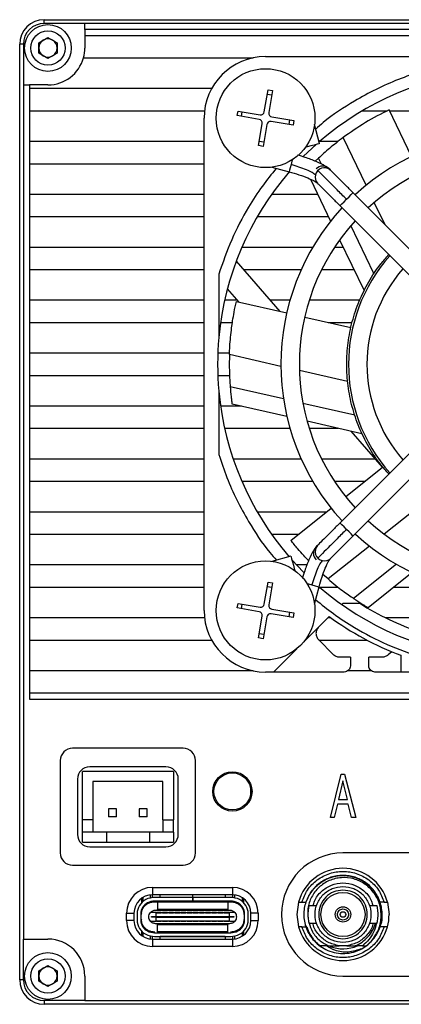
# Model space of a CAD drawing. Header units: millimetres. Extents: x 0 to 15770, y 0 to 2296.
# Tile 4 of 7: x 15690 to 15721, y 2150 to 2230. Entities that reach past the tile are written whole.
import ezdxf

# ---------------------------------------------------------------- set-up
doc = ezdxf.new("R2010")
doc.units = ezdxf.units.MM
doc.header["$LTSCALE"] = 0.2
doc.layers.add('粗实线', color=7, linetype='Continuous', lineweight=50)

msp = doc.modelspace()

# ---------------------------------------------------------------- linework, layer by layer
at = {"layer": '粗实线', "lineweight": 30}
for p, q in [((15692.114, 2229.412), (15692.114, 2229.712)), ((15692.114, 2229.712), (15768.114, 2229.712)), ((15695.414, 2229.412), (15692.114, 2229.412)), ((15764.814, 2229.412), (15695.414, 2229.412)), ((15695.414, 2228.912), (15695.414, 2229.412)), ((15764.814, 2228.912), (15695.414, 2228.912)), ((15695.414, 2228.912), (15695.414, 2228.412)), ((15691.664, 2227.845), (15692.414, 2228.278)), ((15692.414, 2228.278), (15693.164, 2227.845)), ((15695.414, 2228.412), (15695.414, 2227.412)), ((15764.814, 2228.412), (15695.414, 2228.412)), ((15690.414, 2227.712), (15690.114, 2227.712)), ((15690.114, 2151.712), (15690.114, 2227.712)), ((15690.414, 2227.712), (15690.414, 2224.412)), ((15691.664, 2226.979), (15691.664, 2227.845)), ((15693.164, 2227.845), (15693.164, 2226.979)), ((15692.414, 2226.546), (15691.664, 2226.979)), ((15693.164, 2226.979), (15692.414, 2226.546)), ((15695.306, 2226.612), (15709.119, 2226.612)), ((15710.114, 2226.712), (15750.114, 2226.712)), ((15690.414, 2224.412), (15690.414, 2155.012)), ((15690.414, 2224.412), (15690.914, 2224.412)), ((15692.414, 2224.412), (15690.914, 2224.412)), ((15690.914, 2224.412), (15690.914, 2224.112)), ((15705.728, 2224.112), (15690.914, 2224.112)), ((15690.914, 2224.112), (15690.914, 2222.312)), ((15710.01, 2222.227), (15710.317, 2224.011)), ((15710.317, 2224.011), (15710.692, 2223.947)), ((15710.258, 2223.67), (15710.633, 2223.605)), ((15710.692, 2223.947), (15710.385, 2222.163)), ((15690.914, 2222.312), (15705.15, 2222.312)), ((15690.914, 2222.312), (15690.914, 2219.812)), ((15705.114, 2181.712), (15705.114, 2221.712)), ((15707.815, 2221.915), (15707.88, 2222.29)), ((15709.599, 2221.608), (15707.815, 2221.915)), ((15707.88, 2222.29), (15709.664, 2221.983)), ((15708.157, 2221.856), (15708.221, 2222.231)), ((15710.629, 2221.816), (15712.413, 2221.509)), ((15717.996, 2222.312), (15720.014, 2222.312)), ((15721.979, 2218.605), (15720.157, 2222.389)), ((15720.194, 2222.312), (15730.93, 2222.312)), ((15709.537, 2219.478), (15709.844, 2221.262)), ((15710.218, 2221.197), (15709.911, 2219.413)), ((15712.349, 2221.135), (15710.565, 2221.442)), ((15712.072, 2221.568), (15712.007, 2221.194)), ((15712.413, 2221.509), (15712.349, 2221.135)), ((15714.513, 2219.646), (15714.1, 2221.189)), ((15718.291, 2216.264), (15716.427, 2220.134)), ((15705.114, 2219.812), (15690.914, 2219.812)), ((15690.914, 2219.812), (15690.914, 2218.012)), ((15709.911, 2219.413), (15709.537, 2219.478)), ((15709.97, 2219.755), (15709.596, 2219.819)), ((15716.008, 2219.812), (15714.507, 2219.812)), ((15714.421, 2218.459), (15714.163, 2218.207)), ((15714.659, 2217.966), (15714.421, 2218.459)), ((15690.914, 2218.012), (15705.114, 2218.012)), ((15690.914, 2218.012), (15690.914, 2215.512)), ((15710.638, 2217.726), (15712.034, 2217.352)), ((15713.766, 2216.753), (15715.408, 2213.344)), ((15705.114, 2215.512), (15690.914, 2215.512)), ((15690.914, 2215.512), (15690.914, 2213.712)), ((15714.364, 2215.512), (15710.601, 2215.512)), ((15728.523, 2204.364), (15717.233, 2215.654)), ((15716.173, 2214.593), (15727.463, 2203.303)), ((15719.84, 2213.047), (15718.961, 2214.872)), ((15690.914, 2213.712), (15705.114, 2213.712)), ((15690.914, 2213.712), (15690.914, 2211.212)), ((15709.445, 2213.712), (15715.231, 2213.712)), ((15718.931, 2209.094), (15717.057, 2212.985)), ((15705.114, 2211.212), (15690.914, 2211.212)), ((15690.914, 2211.212), (15690.914, 2209.412)), ((15713.949, 2211.212), (15708.183, 2211.212)), ((15716.434, 2211.212), (15715.716, 2211.212)), ((15716.139, 2211.825), (15718.126, 2207.699)), ((15707.729, 2210.087), (15711.27, 2206.013)), ((15690.914, 2209.412), (15705.114, 2209.412)), ((15690.914, 2209.412), (15690.914, 2206.912)), ((15706.314, 2209.031), (15706.314, 2203.896)), ((15708.316, 2209.412), (15713.018, 2209.412)), ((15714.678, 2209.412), (15717.301, 2209.412)), ((15707.964, 2206.768), (15707.018, 2207.857)), ((15705.114, 2206.912), (15690.914, 2206.912)), ((15690.914, 2206.912), (15690.914, 2205.112)), ((15707.839, 2206.912), (15706.787, 2206.912)), ((15707.74, 2206.819), (15711.834, 2205.884)), ((15712.1, 2206.912), (15710.489, 2206.912)), ((15717.77, 2206.912), (15713.667, 2206.912)), ((15690.914, 2205.112), (15705.114, 2205.112)), ((15690.914, 2205.112), (15690.914, 2202.612)), ((15706.457, 2205.112), (15707.419, 2205.112)), ((15713.297, 2205.551), (15717.05, 2204.694)), ((15715.218, 2205.112), (15717.157, 2205.112)), ((15705.114, 2202.612), (15690.914, 2202.612)), ((15690.914, 2202.612), (15690.914, 2200.812)), ((15707.183, 2202.612), (15706.231, 2202.612)), ((15711.365, 2201.541), (15707.178, 2202.497)), ((15690.914, 2200.812), (15705.114, 2200.812)), ((15690.914, 2200.812), (15690.914, 2198.312)), ((15706.231, 2200.812), (15707.184, 2200.812)), ((15716.788, 2200.304), (15712.872, 2201.197)), ((15727.463, 2200.121), (15716.173, 2188.831)), ((15706.314, 2199.528), (15706.314, 2194.393)), ((15711.577, 2198.894), (15707.237, 2199.884)), ((15711.851, 2197.467), (15707.392, 2198.484)), ((15717.37, 2197.572), (15713.16, 2198.532)), ((15717.233, 2187.771), (15728.523, 2199.061)), ((15705.114, 2198.312), (15690.914, 2198.312)), ((15690.914, 2198.312), (15690.914, 2196.512)), ((15708.146, 2198.312), (15706.457, 2198.312)), ((15717.959, 2196.073), (15713.495, 2197.091)), ((15690.914, 2196.512), (15705.114, 2196.512)), ((15690.914, 2196.512), (15690.914, 2194.012)), ((15706.787, 2196.512), (15712.1, 2196.512)), ((15713.667, 2196.512), (15716.032, 2196.512)), ((15719.628, 2193.35), (15717.089, 2196.271)), ((15705.114, 2194.012), (15690.914, 2194.012)), ((15690.914, 2194.012), (15690.914, 2192.212)), ((15713.018, 2194.012), (15707.489, 2194.012)), ((15719.053, 2194.012), (15714.678, 2194.012)), ((15716.628, 2190.957), (15719.638, 2193.357)), ((15690.914, 2192.212), (15705.114, 2192.212)), ((15690.914, 2192.212), (15690.914, 2189.712)), ((15708.183, 2192.212), (15713.949, 2192.212)), ((15715.716, 2192.212), (15718.202, 2192.212)), ((15722.907, 2190.415), (15719.766, 2187.911)), ((15705.114, 2189.712), (15690.914, 2189.712)), ((15690.914, 2189.712), (15690.914, 2187.912)), ((15715.067, 2189.712), (15709.445, 2189.712)), ((15712.171, 2187.403), (15715.455, 2190.022)), ((15690.914, 2187.912), (15705.114, 2187.912)), ((15690.914, 2187.912), (15690.914, 2185.412)), ((15710.601, 2187.912), (15712.81, 2187.912)), ((15718.558, 2186.947), (15715.2, 2184.269)), ((15712.181, 2186.111), (15710.638, 2185.698)), ((15705.114, 2185.412), (15690.914, 2185.412)), ((15690.914, 2185.412), (15690.914, 2183.612)), ((15713.485, 2185.412), (15712.635, 2185.412)), ((15720.76, 2185.462), (15717.28, 2182.687)), ((15710.01, 2182.227), (15710.317, 2184.011)), ((15710.317, 2184.011), (15710.692, 2183.947)), ((15715.2, 2184.269), (15714.785, 2184.634)), ((15722.047, 2184.787), (15718.471, 2181.935)), ((15690.914, 2183.612), (15705.114, 2183.612)), ((15690.914, 2183.612), (15690.914, 2181.112)), ((15710.258, 2183.67), (15710.633, 2183.605)), ((15710.692, 2183.947), (15710.385, 2182.163)), ((15714.1, 2182.236), (15714.474, 2183.632)), ((15714.469, 2183.612), (15714.48, 2183.612)), ((15714.507, 2183.612), (15716.008, 2183.612)), ((15720.574, 2183.612), (15725.22, 2183.612)), ((15707.815, 2181.915), (15707.88, 2182.29)), ((15709.599, 2181.608), (15707.815, 2181.915)), ((15707.88, 2182.29), (15709.664, 2181.983)), ((15708.157, 2181.856), (15708.221, 2182.231)), ((15710.629, 2181.816), (15712.413, 2181.509)), ((15716.427, 2182.294), (15716.325, 2182.192)), ((15716.427, 2182.294), (15717.788, 2182.294)), ((15705.15, 2181.112), (15690.914, 2181.112)), ((15690.914, 2181.112), (15690.914, 2179.312)), ((15709.537, 2179.478), (15709.844, 2181.262)), ((15710.218, 2181.197), (15709.911, 2179.413)), ((15712.349, 2181.135), (15710.565, 2181.442)), ((15712.072, 2181.568), (15712.007, 2181.194)), ((15712.413, 2181.509), (15712.349, 2181.135)), ((15715.278, 2181.219), (15713.226, 2179.167)), ((15715.426, 2181.112), (15715.171, 2181.112)), ((15723.793, 2181.112), (15719.885, 2181.112)), ((15690.914, 2179.312), (15705.728, 2179.312)), ((15690.914, 2179.312), (15690.914, 2176.812)), ((15709.911, 2179.413), (15709.537, 2179.478)), ((15709.97, 2179.755), (15709.596, 2179.819)), ((15714.437, 2179.318), (15715.624, 2178.132)), ((15714.443, 2179.312), (15718.353, 2179.312)), ((15712.659, 2178.601), (15710.771, 2176.712)), ((15717.014, 2177.912), (15716.154, 2177.912)), ((15717.014, 2177.912), (15717.014, 2177.212)), ((15718.514, 2177.212), (15718.514, 2177.912)), ((15719.59, 2177.912), (15718.514, 2177.912)), ((15720.385, 2178.358), (15720.085, 2178.097)), ((15721.114, 2178.067), (15721.114, 2176.712)), ((15709.119, 2176.812), (15690.914, 2176.812)), ((15690.914, 2176.812), (15690.914, 2175.012)), ((15718.73, 2176.812), (15716.798, 2176.812)), ((15710.771, 2176.712), (15710.114, 2176.712)), ((15716.514, 2176.712), (15710.771, 2176.712)), ((15721.114, 2176.712), (15719.014, 2176.712)), ((15750.114, 2176.712), (15721.114, 2176.712)), ((15690.914, 2175.012), (15769.314, 2175.012)), ((15690.914, 2175.012), (15690.914, 2174.512)), ((15690.914, 2174.512), (15769.314, 2174.512)), ((15703.414, 2170.512), (15694.414, 2170.512)), ((15693.414, 2169.512), (15693.414, 2162.012)), ((15702.014, 2169.012), (15695.814, 2169.012)), ((15704.414, 2162.012), (15704.414, 2169.512)), ((15694.814, 2168.012), (15694.814, 2163.512)), ((15702.614, 2168.637), (15695.214, 2168.637)), ((15695.214, 2164.712), (15695.214, 2168.637)), ((15702.614, 2168.637), (15702.614, 2164.712)), ((15703.014, 2163.512), (15703.014, 2168.012)), ((15715.404, 2164.9), (15716.276, 2168.4)), ((15716.276, 2168.4), (15716.549, 2168.4)), ((15716.549, 2168.4), (15717.447, 2164.9)), ((15701.764, 2167.812), (15696.064, 2167.812)), ((15696.064, 2167.812), (15696.064, 2164.712)), ((15701.764, 2164.712), (15701.764, 2167.812)), ((15708.914, 2167.012), (15708.914, 2167.569)), ((15708.914, 2167.262), (15708.995, 2167.262)), ((15716.414, 2167.862), (15716.051, 2166.341)), ((15716.77, 2166.341), (15716.414, 2167.862)), ((15708.914, 2166.455), (15708.914, 2167.012)), ((15708.995, 2166.762), (15708.914, 2166.762)), ((15715.975, 2165.976), (15715.709, 2164.9)), ((15716.847, 2165.976), (15715.975, 2165.976)), ((15716.051, 2166.341), (15716.77, 2166.341)), ((15717.109, 2164.9), (15716.847, 2165.976)), ((15697.344, 2165.582), (15697.344, 2164.942)), ((15697.984, 2165.582), (15697.344, 2165.582)), ((15697.984, 2164.942), (15697.344, 2164.942)), ((15697.984, 2164.942), (15697.984, 2165.582)), ((15700.484, 2165.582), (15699.844, 2165.582)), ((15699.844, 2165.582), (15699.844, 2164.942)), ((15700.484, 2164.942), (15699.844, 2164.942)), ((15700.484, 2164.942), (15700.484, 2165.582)), ((15715.709, 2164.9), (15715.404, 2164.9)), ((15717.447, 2164.9), (15717.109, 2164.9)), ((15696.064, 2164.712), (15695.214, 2164.712)), ((15695.214, 2163.712), (15695.214, 2164.712)), ((15696.064, 2164.712), (15696.064, 2163.712)), ((15701.764, 2164.712), (15702.614, 2164.712)), ((15701.764, 2164.712), (15701.764, 2163.712)), ((15702.614, 2163.712), (15702.614, 2164.712)), ((15695.214, 2162.887), (15695.214, 2163.712)), ((15697.164, 2163.712), (15695.214, 2163.712)), ((15697.164, 2163.712), (15697.164, 2162.887)), ((15700.664, 2163.712), (15697.164, 2163.712)), ((15700.664, 2163.712), (15700.664, 2162.887)), ((15702.614, 2163.712), (15700.664, 2163.712)), ((15702.614, 2163.712), (15702.614, 2162.887)), ((15695.214, 2162.887), (15697.164, 2162.887)), ((15695.814, 2162.512), (15702.014, 2162.512)), ((15697.164, 2162.887), (15700.664, 2162.887)), ((15700.664, 2162.887), (15702.614, 2162.887)), ((15743.414, 2162.012), (15716.414, 2162.012)), ((15694.414, 2161.012), (15703.414, 2161.012)), ((15700.914, 2159.212), (15707.414, 2159.212)), ((15700.914, 2159.212), (15700.914, 2158.612)), ((15707.414, 2159.212), (15707.414, 2158.612)), ((15700.164, 2158.087), (15700.164, 2158.411)), ((15700.764, 2158.358), (15700.764, 2158.605)), ((15700.914, 2158.382), (15700.914, 2158.612)), ((15707.414, 2158.612), (15700.914, 2158.612)), ((15701.534, 2158.412), (15701.534, 2158.612)), ((15701.534, 2158.412), (15704.179, 2158.412)), ((15701.534, 2158.392), (15701.534, 2158.412)), ((15704.179, 2158.612), (15704.179, 2158.412)), ((15704.189, 2158.487), (15704.179, 2158.487)), ((15704.179, 2158.392), (15704.179, 2158.412)), ((15704.189, 2158.412), (15704.189, 2158.612)), ((15704.189, 2158.412), (15706.834, 2158.412)), ((15704.189, 2158.392), (15704.189, 2158.412)), ((15706.834, 2158.612), (15706.834, 2158.412)), ((15706.834, 2158.412), (15706.834, 2158.392)), ((15707.454, 2158.382), (15707.454, 2158.612)), ((15707.604, 2158.358), (15707.604, 2158.6)), ((15700.014, 2158.312), (15700.014, 2157.95)), ((15700.914, 2158.027), (15700.914, 2158.08)), ((15704.18, 2158.392), (15701.09, 2158.392)), ((15704.18, 2158.092), (15701.09, 2158.092)), ((15701.108, 2158.042), (15707.26, 2158.042)), ((15701.334, 2158.092), (15701.334, 2158.032)), ((15701.334, 2158.032), (15707.034, 2158.032)), ((15701.334, 2158.032), (15701.334, 2157.422)), ((15704.18, 2158.392), (15704.18, 2158.092)), ((15704.18, 2158.392), (15704.189, 2158.392)), ((15704.18, 2158.092), (15704.189, 2158.092)), ((15704.189, 2158.392), (15704.189, 2158.092)), ((15704.189, 2158.392), (15704.19, 2158.392)), ((15704.189, 2158.092), (15704.19, 2158.092)), ((15704.19, 2158.392), (15704.19, 2158.092)), ((15707.278, 2158.392), (15704.19, 2158.392)), ((15707.278, 2158.092), (15704.19, 2158.092)), ((15707.034, 2158.032), (15707.034, 2158.092)), ((15707.034, 2158.032), (15707.034, 2157.422)), ((15707.454, 2158.027), (15707.454, 2158.08)), ((15708.204, 2158.387), (15708.204, 2158.087)), ((15708.354, 2157.95), (15708.354, 2158.281)), ((15712.8, 2158.012), (15712.664, 2157.012)), ((15713.06, 2158.012), (15713.401, 2158.012)), ((15714.278, 2157.712), (15713.646, 2157.712)), ((15719.182, 2157.712), (15718.55, 2157.712)), ((15719.428, 2158.012), (15719.296, 2158.012)), ((15719.768, 2158.012), (15719.428, 2158.012)), ((15720.028, 2158.012), (15720.164, 2157.012)), ((15698.814, 2156.512), (15698.814, 2157.112)), ((15698.814, 2157.112), (15699.414, 2157.112)), ((15699.414, 2157.112), (15699.414, 2156.512)), ((15699.664, 2157.062), (15699.664, 2156.562)), ((15699.964, 2157.062), (15699.964, 2156.562)), ((15701.189, 2157.162), (15700.75, 2157.162)), ((15700.839, 2156.787), (15700.839, 2156.837)), ((15700.839, 2156.837), (15701.189, 2156.837)), ((15701.174, 2157.362), (15707.194, 2157.362)), ((15701.189, 2157.162), (15701.234, 2157.162)), ((15701.189, 2157.162), (15701.189, 2156.837)), ((15701.189, 2156.837), (15707.179, 2156.837)), ((15701.189, 2156.837), (15701.189, 2156.787)), ((15701.234, 2157.122), (15701.234, 2157.162)), ((15701.634, 2157.162), (15701.234, 2157.162)), ((15701.634, 2157.122), (15701.234, 2157.122)), ((15707.034, 2157.422), (15701.334, 2157.422)), ((15701.334, 2157.412), (15701.334, 2157.422)), ((15707.034, 2157.412), (15701.334, 2157.412)), ((15701.334, 2157.362), (15701.334, 2157.412)), ((15701.634, 2157.162), (15701.634, 2157.122)), ((15701.634, 2157.162), (15701.734, 2157.162)), ((15701.734, 2157.122), (15701.734, 2157.162)), ((15702.134, 2157.162), (15701.734, 2157.162)), ((15702.134, 2157.122), (15701.734, 2157.122)), ((15702.134, 2157.162), (15702.134, 2157.122)), ((15702.134, 2157.162), (15702.234, 2157.162)), ((15702.234, 2157.122), (15702.234, 2157.162)), ((15702.634, 2157.162), (15702.234, 2157.162)), ((15702.634, 2157.122), (15702.234, 2157.122)), ((15702.634, 2157.162), (15702.634, 2157.122)), ((15702.634, 2157.162), (15702.734, 2157.162)), ((15702.734, 2157.122), (15702.734, 2157.162)), ((15703.134, 2157.162), (15702.734, 2157.162)), ((15703.134, 2157.122), (15702.734, 2157.122)), ((15703.134, 2157.162), (15703.134, 2157.122)), ((15703.134, 2157.162), (15703.234, 2157.162)), ((15703.234, 2157.122), (15703.234, 2157.162)), ((15703.634, 2157.162), (15703.234, 2157.162)), ((15703.634, 2157.122), (15703.234, 2157.122)), ((15703.634, 2157.162), (15703.634, 2157.122)), ((15703.634, 2157.162), (15703.734, 2157.162)), ((15703.734, 2157.122), (15703.734, 2157.162)), ((15704.134, 2157.162), (15703.734, 2157.162)), ((15704.134, 2157.122), (15703.734, 2157.122)), ((15704.134, 2157.162), (15704.234, 2157.162)), ((15704.134, 2157.162), (15704.134, 2157.122)), ((15704.234, 2157.122), (15704.234, 2157.162)), ((15704.634, 2157.162), (15704.234, 2157.162)), ((15704.634, 2157.122), (15704.234, 2157.122)), ((15704.634, 2157.162), (15704.634, 2157.122)), ((15704.634, 2157.162), (15704.734, 2157.162)), ((15704.734, 2157.122), (15704.734, 2157.162)), ((15705.134, 2157.162), (15704.734, 2157.162)), ((15705.134, 2157.122), (15704.734, 2157.122)), ((15705.134, 2157.162), (15705.134, 2157.122)), ((15705.134, 2157.162), (15705.234, 2157.162)), ((15705.234, 2157.122), (15705.234, 2157.162)), ((15705.634, 2157.162), (15705.234, 2157.162)), ((15705.634, 2157.122), (15705.234, 2157.122)), ((15705.634, 2157.162), (15705.634, 2157.122)), ((15705.634, 2157.162), (15705.734, 2157.162)), ((15705.734, 2157.122), (15705.734, 2157.162)), ((15706.134, 2157.162), (15705.734, 2157.162)), ((15706.134, 2157.122), (15705.734, 2157.122)), ((15706.134, 2157.162), (15706.134, 2157.122)), ((15706.134, 2157.162), (15706.234, 2157.162)), ((15706.234, 2157.122), (15706.234, 2157.162)), ((15706.634, 2157.162), (15706.234, 2157.162)), ((15706.634, 2157.122), (15706.234, 2157.122)), ((15706.634, 2157.162), (15706.634, 2157.122)), ((15706.634, 2157.162), (15706.734, 2157.162)), ((15706.734, 2157.122), (15706.734, 2157.162)), ((15707.134, 2157.162), (15706.734, 2157.162)), ((15707.134, 2157.122), (15706.734, 2157.122)), ((15707.034, 2157.422), (15707.034, 2157.412)), ((15707.034, 2157.412), (15707.034, 2157.362)), ((15707.134, 2157.162), (15707.134, 2157.122)), ((15707.134, 2157.162), (15707.179, 2157.162)), ((15707.179, 2156.837), (15707.179, 2157.162)), ((15707.619, 2157.162), (15707.179, 2157.162)), ((15707.179, 2156.837), (15707.529, 2156.837)), ((15707.179, 2156.837), (15707.179, 2156.787)), ((15707.529, 2156.837), (15707.529, 2156.787)), ((15708.404, 2156.562), (15708.404, 2157.062)), ((15708.704, 2156.562), (15708.704, 2157.062)), ((15709.514, 2157.112), (15708.914, 2157.112)), ((15708.914, 2156.512), (15708.914, 2157.112)), ((15709.514, 2157.112), (15709.514, 2156.512)), ((15712.664, 2157.012), (15712.8, 2156.012)), ((15699.414, 2156.512), (15698.814, 2156.512)), ((15700.75, 2156.462), (15701.189, 2156.462)), ((15701.189, 2156.787), (15700.839, 2156.787)), ((15707.194, 2156.262), (15701.174, 2156.262)), ((15701.189, 2156.787), (15701.189, 2156.462)), ((15701.189, 2156.787), (15707.179, 2156.787)), ((15701.234, 2156.462), (15701.189, 2156.462)), ((15701.234, 2156.502), (15701.634, 2156.502)), ((15701.234, 2156.462), (15701.234, 2156.502)), ((15701.234, 2156.462), (15701.634, 2156.462)), ((15701.334, 2156.212), (15701.334, 2156.262)), ((15701.334, 2156.212), (15707.034, 2156.212)), ((15701.334, 2156.202), (15701.334, 2156.212)), ((15701.334, 2156.202), (15707.034, 2156.202)), ((15701.334, 2155.592), (15701.334, 2156.202)), ((15701.634, 2156.502), (15701.634, 2156.462)), ((15701.734, 2156.462), (15701.634, 2156.462)), ((15701.734, 2156.502), (15702.134, 2156.502)), ((15701.734, 2156.462), (15701.734, 2156.502)), ((15701.734, 2156.462), (15702.134, 2156.462)), ((15702.134, 2156.502), (15702.134, 2156.462)), ((15702.234, 2156.462), (15702.134, 2156.462)), ((15702.234, 2156.502), (15702.634, 2156.502)), ((15702.234, 2156.462), (15702.234, 2156.502)), ((15702.234, 2156.462), (15702.634, 2156.462)), ((15702.634, 2156.502), (15702.634, 2156.462)), ((15702.734, 2156.462), (15702.634, 2156.462)), ((15702.734, 2156.502), (15703.134, 2156.502)), ((15702.734, 2156.462), (15702.734, 2156.502)), ((15702.734, 2156.462), (15703.134, 2156.462)), ((15703.134, 2156.502), (15703.134, 2156.462)), ((15703.234, 2156.462), (15703.134, 2156.462)), ((15703.234, 2156.502), (15703.634, 2156.502)), ((15703.234, 2156.462), (15703.234, 2156.502)), ((15703.234, 2156.462), (15703.634, 2156.462)), ((15703.634, 2156.502), (15703.634, 2156.462)), ((15703.734, 2156.462), (15703.634, 2156.462)), ((15703.734, 2156.502), (15704.134, 2156.502)), ((15703.734, 2156.462), (15703.734, 2156.502)), ((15703.734, 2156.462), (15704.134, 2156.462)), ((15704.134, 2156.502), (15704.134, 2156.462)), ((15704.234, 2156.462), (15704.134, 2156.462)), ((15704.234, 2156.502), (15704.634, 2156.502)), ((15704.234, 2156.462), (15704.234, 2156.502)), ((15704.234, 2156.462), (15704.634, 2156.462)), ((15704.634, 2156.502), (15704.634, 2156.462)), ((15704.734, 2156.462), (15704.634, 2156.462)), ((15704.734, 2156.502), (15705.134, 2156.502)), ((15704.734, 2156.462), (15704.734, 2156.502)), ((15704.734, 2156.462), (15705.134, 2156.462)), ((15705.134, 2156.502), (15705.134, 2156.462)), ((15705.234, 2156.462), (15705.134, 2156.462)), ((15705.234, 2156.502), (15705.634, 2156.502)), ((15705.234, 2156.462), (15705.234, 2156.502)), ((15705.234, 2156.462), (15705.634, 2156.462)), ((15705.634, 2156.502), (15705.634, 2156.462)), ((15705.734, 2156.462), (15705.634, 2156.462)), ((15705.734, 2156.502), (15706.134, 2156.502)), ((15705.734, 2156.462), (15705.734, 2156.502)), ((15705.734, 2156.462), (15706.134, 2156.462)), ((15706.134, 2156.502), (15706.134, 2156.462)), ((15706.234, 2156.462), (15706.134, 2156.462)), ((15706.234, 2156.502), (15706.634, 2156.502)), ((15706.234, 2156.462), (15706.234, 2156.502)), ((15706.234, 2156.462), (15706.634, 2156.462)), ((15706.634, 2156.502), (15706.634, 2156.462)), ((15706.734, 2156.462), (15706.634, 2156.462)), ((15706.734, 2156.502), (15707.134, 2156.502)), ((15706.734, 2156.462), (15706.734, 2156.502)), ((15706.734, 2156.462), (15707.134, 2156.462)), ((15707.034, 2156.262), (15707.034, 2156.212)), ((15707.034, 2156.212), (15707.034, 2156.202)), ((15707.034, 2155.592), (15707.034, 2156.202)), ((15707.134, 2156.502), (15707.134, 2156.462)), ((15707.179, 2156.462), (15707.134, 2156.462)), ((15707.179, 2156.462), (15707.179, 2156.787)), ((15707.529, 2156.787), (15707.179, 2156.787)), ((15707.179, 2156.462), (15707.619, 2156.462)), ((15708.914, 2156.512), (15709.514, 2156.512)), ((15713.06, 2156.012), (15713.401, 2156.012)), ((15713.401, 2156.012), (15713.358, 2156.151)), ((15713.414, 2156.084), (15713.414, 2156.012)), ((15713.646, 2156.312), (15714.278, 2156.312)), ((15718.55, 2156.312), (15719.182, 2156.312)), ((15719.768, 2156.012), (15719.428, 2156.012)), ((15700.014, 2155.675), (15700.014, 2155.312)), ((15700.164, 2155.213), (15700.164, 2155.538)), ((15700.764, 2155.02), (15700.764, 2155.266)), ((15700.914, 2155.544), (15700.914, 2155.598)), ((15700.914, 2155.012), (15700.914, 2155.242)), ((15701.09, 2155.532), (15707.278, 2155.532)), ((15701.09, 2155.232), (15707.278, 2155.232)), ((15707.034, 2155.592), (15701.334, 2155.592)), ((15701.334, 2155.592), (15701.334, 2155.532)), ((15701.534, 2155.212), (15701.534, 2155.232)), ((15706.834, 2155.212), (15701.534, 2155.212)), ((15701.534, 2155.012), (15701.534, 2155.212)), ((15706.834, 2155.232), (15706.834, 2155.212)), ((15706.834, 2155.212), (15706.834, 2155.012)), ((15707.034, 2155.532), (15707.034, 2155.592)), ((15707.454, 2155.544), (15707.454, 2155.598)), ((15707.454, 2155.013), (15707.454, 2155.242)), ((15707.604, 2155.024), (15707.604, 2155.266)), ((15708.204, 2155.538), (15708.204, 2155.237)), ((15708.354, 2155.343), (15708.354, 2155.675)), ((15690.414, 2155.012), (15692.414, 2155.012)), ((15690.414, 2151.712), (15690.414, 2155.012)), ((15700.914, 2155.012), (15700.914, 2154.412)), ((15700.914, 2155.012), (15707.414, 2155.012)), ((15707.414, 2154.412), (15700.914, 2154.412)), ((15707.414, 2155.012), (15707.414, 2154.412)), ((15715.226, 2154.472), (15716.095, 2154.472)), ((15716.734, 2154.472), (15716.095, 2154.472)), ((15716.734, 2154.472), (15717.457, 2154.472)), ((15717.991, 2154.472), (15717.416, 2154.472)), ((15717.457, 2154.472), (15717.969, 2154.767)), ((15717.991, 2154.472), (15718.294, 2154.472)), ((15691.664, 2152.445), (15692.414, 2152.878)), ((15692.414, 2152.878), (15693.164, 2152.445)), ((15691.664, 2151.579), (15691.664, 2152.445)), ((15693.164, 2152.445), (15693.164, 2151.579)), ((15695.414, 2152.012), (15695.414, 2150.012)), ((15716.414, 2152.012), (15743.414, 2152.012)), ((15690.414, 2151.712), (15690.114, 2151.712)), ((15692.414, 2151.146), (15691.664, 2151.579)), ((15693.164, 2151.579), (15692.414, 2151.146)), ((15692.114, 2150.012), (15692.114, 2149.712)), ((15695.414, 2150.012), (15692.114, 2150.012)), ((15768.114, 2149.712), (15692.114, 2149.712)), ((15695.414, 2150.012), (15764.814, 2150.012))]:
    msp.add_line(p, q, dxfattribs=at)
at = {"layer": '粗实线', "lineweight": 30, "flags": 128}
for points in [[(15713.195, 2218.592), (15713.214, 2218.612), (15714.23, 2219.57)], [(15714.513, 2219.646), (15714.458, 2219.631), (15714.301, 2219.589), (15714.066, 2219.526), (15713.789, 2219.452), (15713.512, 2219.377), (15713.357, 2219.336)], [(15712.19, 2217.935), (15712.12, 2217.674), (15712.067, 2217.474), (15712.038, 2217.366), (15712.034, 2217.352)], [(15712.298, 2218.337), (15712.266, 2218.218), (15712.19, 2217.935)], [(15716.703, 2215.123), (15716.906, 2215.326), (15717.078, 2215.498), (15717.193, 2215.613), (15717.233, 2215.654)], [(15716.173, 2214.593), (15716.213, 2214.633), (15716.328, 2214.748), (15716.5, 2214.92), (15716.703, 2215.123)], [(15716.703, 2188.301), (15716.5, 2188.504), (15716.328, 2188.676), (15716.213, 2188.791), (15716.173, 2188.831)], [(15717.233, 2187.771), (15717.193, 2187.811), (15717.078, 2187.926), (15716.906, 2188.098), (15716.703, 2188.301)], [(15712.181, 2186.111), (15712.195, 2186.056), (15712.237, 2185.899), (15712.3, 2185.664), (15712.375, 2185.387), (15712.449, 2185.11), (15712.491, 2184.955)], [(15713.234, 2184.793), (15713.214, 2184.812), (15712.257, 2185.828)], [(15713.489, 2183.896), (15713.609, 2183.864), (15713.891, 2183.788)], [(15713.891, 2183.788), (15714.152, 2183.718), (15714.352, 2183.665), (15714.46, 2183.636), (15714.474, 2183.632)], [(15700.014, 2157.084), (15699.972, 2157.004), (15699.964, 2156.983)], [(15699.964, 2156.642), (15699.972, 2156.621), (15700.014, 2156.541)]]:
    msp.add_lwpolyline(points, dxfattribs=at)
at = {"layer": '粗实线', "lineweight": 30}
for centre, radius in [((15692.414, 2227.412), 1.9), ((15692.414, 2227.412), 1.4), ((15710.114, 2221.712), 4.02), ((15710.114, 2181.712), 4.02), ((15707.414, 2167.012), 1.6), ((15707.414, 2167.012), 1.5), ((15716.414, 2157.012), 1.795), ((15716.414, 2157.012), 0.225), ((15692.414, 2152.012), 1.9), ((15692.414, 2152.012), 1.4)]:
    msp.add_circle(centre, radius, dxfattribs=at)
for centre, radius, start, end in [((15692.114, 2227.712), 2, 90, 180), ((15692.114, 2227.712), 1.7, 90, 180), ((15692.414, 2227.412), 0.75, 120, 180), ((15692.414, 2227.412), 0.75, 60, 120), ((15692.414, 2227.412), 0.75, 0, 60), ((15692.414, 2227.412), 0.75, 180, 240), ((15692.414, 2227.412), 0.75, 300, 0), ((15692.414, 2227.412), 3, 344.53399, 0), ((15692.414, 2227.412), 0.75, 240, 300), ((15692.414, 2227.412), 3, 270, 344.53399), ((15710.114, 2221.712), 5, 90, 180), ((15730.114, 2201.712), 23.9, 95.24313, 130.77131), ((15709.548, 2221.312), 0.3, 350.2321, 80.2321), ((15709.714, 2222.278), 0.3, 260.2321, 350.2321), ((15710.68, 2222.112), 0.3, 170.2321, 260.2321), ((15710.514, 2221.146), 0.3, 80.2321, 170.2321), ((15730.114, 2201.712), 18.75, 47.39178, 132.60822), ((15730.114, 2201.712), 17.25, 47.49191, 132.50809), ((15714.901, 2216.931), 0.748, 48.23293, 167.29548), ((15714.77, 2217.107), 0.715, 46.36231, 137.83861), ((15730.114, 2201.712), 23.9, 139.07905, 174.75687), ((15714.829, 2216.905), 0.685, 163.85878, 224.34704), ((15730.114, 2201.712), 18.75, 137.21699, 222.70756), ((15730.114, 2201.712), 17.25, 137.49191, 222.50809), ((15730.114, 2201.712), 13.25, 138.24489, 221.75511), ((15730.114, 2201.712), 11.75, 138.65967, 221.34033), ((15730.114, 2201.712), 23.9, 174.75687, 185.24313), ((15730.114, 2201.712), 23.9, 185.24313, 220.86831), ((15730.114, 2201.712), 17.25, 227.49191, 312.50809), ((15730.114, 2201.712), 18.75, 227.39178, 312.60822), ((15714.728, 2186.368), 0.72, 136.42894, 227.37123), ((15714.896, 2186.499), 0.748, 138.2326, 257.29592), ((15714.922, 2186.427), 0.685, 253.85936, 314.3457), ((15730.114, 2201.712), 23.9, 229.22869, 264.75687), ((15710.114, 2181.712), 5, 180, 270), ((15709.548, 2181.312), 0.3, 350.2321, 80.2321), ((15709.714, 2182.278), 0.3, 260.2321, 350.2321), ((15710.68, 2182.112), 0.3, 170.2321, 260.2321), ((15730.114, 2201.712), 23, 237.59368, 251.0975), ((15710.514, 2181.146), 0.3, 80.2321, 170.2321), ((15730.114, 2201.712), 25.3, 234.09679, 249.16173), ((15694.414, 2169.512), 1, 90, 180), ((15703.414, 2169.512), 1, 0, 90), ((15695.814, 2168.012), 1, 90, 180), ((15702.014, 2168.012), 1, 0, 90), ((15695.814, 2163.512), 1, 180, 270), ((15702.014, 2163.512), 1, 270, 0), ((15694.414, 2162.012), 1, 180, 270), ((15703.414, 2162.012), 1, 270, 0), ((15716.414, 2157.012), 5, 90, 180), ((15716.414, 2157.012), 3.75, 15.46601, 164.53399), ((15700.914, 2157.112), 2.1, 90, 180), ((15707.414, 2157.112), 2.1, 0, 90), ((15700.914, 2157.112), 1.5, 90, 180), ((15707.414, 2157.112), 1.5, 0, 90), ((15700.964, 2157.062), 1.3, 116.7655, 180), ((15700.964, 2157.062), 1, 116.7655, 180), ((15701.09, 2156.812), 1.58, 90, 116.7655), ((15701.09, 2156.812), 1.28, 90, 116.7655), ((15707.278, 2156.812), 1.58, 63.2345, 90), ((15707.278, 2156.812), 1.28, 63.2345, 90), ((15707.404, 2157.062), 1, 0, 63.2345), ((15707.404, 2157.062), 1.3, 0, 63.2345), ((15716.414, 2157.012), 5, 180, 270), ((15716.414, 2157.012), 3.75, 344.53399, 0), ((15700.914, 2156.512), 2.1, 180, 270), ((15700.914, 2156.512), 1.5, 180, 270), ((15700.964, 2156.562), 1.3, 180, 243.2345), ((15700.964, 2156.562), 1, 180, 243.2345), ((15707.414, 2156.512), 2.1, 270, 0), ((15707.414, 2156.512), 1.5, 270, 0), ((15707.404, 2156.562), 1, 296.7655, 0), ((15707.404, 2156.562), 1.3, 296.7655, 0), ((15716.414, 2157.012), 3.75, 195.46601, 344.53399), ((15701.09, 2156.812), 1.58, 243.2345, 270), ((15701.09, 2156.812), 1.28, 243.2345, 270), ((15707.278, 2156.812), 1.28, 270, 296.7655), ((15707.278, 2156.812), 1.58, 270, 296.7655), ((15692.414, 2152.012), 3, 0, 90), ((15716.414, 2157.012), 2.795, 247.91138, 294.66467), ((15716.414, 2157.012), 3.16, 306.50572, 316.28492), ((15692.414, 2152.012), 0.75, 120, 180), ((15692.414, 2152.012), 0.75, 180, 240), ((15692.414, 2152.012), 0.75, 60, 120), ((15692.414, 2152.012), 0.75, 0, 60), ((15692.414, 2152.012), 0.75, 300, 0), ((15692.114, 2151.712), 2, 180, 270), ((15692.114, 2151.712), 1.7, 180, 270), ((15692.414, 2152.012), 0.75, 240, 300)]:
    msp.add_arc(centre, radius, start, end, dxfattribs=at)
for points, knots in [([(15722.795, 2225.512), (15722.165, 2225.302), (15720.906, 2224.883), (15719.086, 2224.068), (15717.027, 2222.934), (15715.364, 2221.869), (15714.402, 2220.998), (15714.2, 2220.815)], [0, 0, 0, 0, 0.202027, 0.403393, 0.605395, 0.917201, 1, 1, 1, 1]), ([(15720.157, 2222.389), (15719.509, 2222.059), (15718.219, 2221.4), (15717.023, 2220.555), (15716.427, 2220.134)], [0, 0, 0, 0, 0.501717, 1, 1, 1, 1]), ([(15716.427, 2220.134), (15716.235, 2219.988), (15715.867, 2219.711), (15715.335, 2219.273), (15714.863, 2218.866), (15714.56, 2218.587), (15714.421, 2218.459)], [0, 0, 0, 0, 0.289688, 0.552467, 0.795116, 1, 1, 1, 1]), ([(15715.012, 2217.773), (15714.992, 2217.789), (15714.821, 2217.918), (15714.25, 2218.181), (15713.468, 2218.494), (15712.92, 2218.653), (15712.706, 2218.715)], [0, 0, 0, 0, 0.049958, 0.4135017, 0.7700547, 1, 1, 1, 1]), ([(15710.98, 2217.635), (15710.598, 2217.161), (15709.786, 2216.153), (15708.546, 2214.227), (15707.289, 2211.857), (15706.639, 2209.973), (15706.314, 2209.031)], [0, 0, 0, 0, 0.185352, 0.393889, 0.696905, 1, 1, 1, 1]), ([(15714.172, 2217.095), (15714.093, 2217.158), (15713.933, 2217.288), (15713.456, 2217.516), (15712.858, 2217.744), (15712.409, 2217.872), (15712.19, 2217.935)], [0, 0, 0, 0, 0.243853, 0.5, 0.756148, 1, 1, 1, 1]), ([(15717.233, 2215.654), (15717.027, 2215.86), (15716.606, 2216.281), (15716.027, 2216.86), (15715.544, 2217.343), (15715.355, 2217.532), (15715.263, 2217.624)], [0, 0, 0, 0, 0.2443712, 0.4999992, 0.7556283, 1, 1, 1, 1]), ([(15712.034, 2217.352), (15712.307, 2217.274), (15712.861, 2217.117), (15713.57, 2216.855), (15714.106, 2216.608), (15714.264, 2216.485), (15714.341, 2216.425)], [0, 0, 0, 0, 0.252285, 0.511295, 0.764422, 1, 1, 1, 1]), ([(15716.703, 2215.123), (15716.445, 2215.381), (15715.918, 2215.908), (15715.197, 2216.629), (15714.657, 2217.169), (15714.46, 2217.366), (15714.387, 2217.44)], [0, 0, 0, 0, 0.269458, 0.551329, 0.8332, 1, 1, 1, 1]), ([(15714.341, 2216.425), (15714.393, 2216.373), (15714.545, 2216.22), (15714.969, 2215.797), (15715.545, 2215.221), (15715.966, 2214.799), (15716.173, 2214.593)], [0, 0, 0, 0, 0.151257, 0.438386, 0.725516, 1, 1, 1, 1]), ([(15720.143, 2192.802), (15719.918, 2193.049), (15719.298, 2193.727), (15718.481, 2194.997), (15717.697, 2196.568), (15717.134, 2198.234), (15716.791, 2199.958), (15716.676, 2201.712), (15716.791, 2203.466), (15717.134, 2205.19), (15717.697, 2206.856), (15718.481, 2208.427), (15719.298, 2209.697), (15719.918, 2210.376), (15720.143, 2210.622)], [0, 0, 0, 0, 0.051263, 0.141011, 0.230758, 0.320505, 0.410253, 0.5, 0.589747, 0.679495, 0.769242, 0.858989, 0.948737, 1, 1, 1, 1]), ([(15707.178, 2202.497), (15707.187, 2202.723), (15707.207, 2203.193), (15707.267, 2203.92), (15707.344, 2204.607), (15707.442, 2205.29), (15707.563, 2206.005), (15707.677, 2206.53), (15707.74, 2206.819)], [0, 0, 0, 0, 0.154048, 0.320713, 0.499997, 0.629136, 0.795804, 1, 1, 1, 1]), ([(15707.178, 2202.497), (15707.171, 2202.253), (15707.16, 2201.793), (15707.17, 2201.104), (15707.194, 2200.484), (15707.223, 2200.073), (15707.237, 2199.884)], [0, 0, 0, 0, 0.292385, 0.552467, 0.795117, 1, 1, 1, 1]), ([(15707.237, 2199.884), (15707.261, 2199.62), (15707.294, 2199.247), (15707.349, 2198.802), (15707.376, 2198.603), (15707.387, 2198.524), (15707.392, 2198.484)], [0, 0, 0, 0, 0.5645501, 0.7936608, 0.8974827, 1, 1, 1, 1]), ([(15706.314, 2194.393), (15706.524, 2193.763), (15706.943, 2192.504), (15707.759, 2190.684), (15708.893, 2188.625), (15709.958, 2186.962), (15710.828, 2186), (15711.011, 2185.798)], [0, 0, 0, 0, 0.202027, 0.403393, 0.605395, 0.917202, 1, 1, 1, 1]), ([(15716.173, 2188.831), (15715.967, 2188.625), (15715.545, 2188.204), (15714.966, 2187.625), (15714.484, 2187.142), (15714.295, 2186.953), (15714.202, 2186.861)], [0, 0, 0, 0, 0.244371, 0.5, 0.755628, 1, 1, 1, 1]), ([(15716.703, 2188.301), (15716.445, 2188.043), (15715.918, 2187.516), (15715.197, 2186.795), (15714.657, 2186.255), (15714.46, 2186.058), (15714.387, 2185.985)], [0, 0, 0, 0, 0.26946, 0.55133, 0.8332, 1, 1, 1, 1]), ([(15713.618, 2185.757), (15713.614, 2185.761), (15713.477, 2185.898), (15713.182, 2186.218), (15712.697, 2186.757), (15712.358, 2187.174), (15712.171, 2187.403)], [0, 0, 0, 0, 0.007862, 0.264107, 0.59482, 1, 1, 1, 1]), ([(15715.401, 2185.939), (15715.454, 2185.991), (15715.606, 2186.143), (15716.029, 2186.567), (15716.605, 2187.143), (15717.027, 2187.564), (15717.233, 2187.771)], [0, 0, 0, 0, 0.151257, 0.438387, 0.725516, 1, 1, 1, 1]), ([(15714.043, 2186.597), (15714.031, 2186.581), (15713.905, 2186.413), (15713.645, 2185.847), (15713.333, 2185.068), (15713.175, 2184.522), (15713.113, 2184.309)], [0, 0, 0, 0, 0.039985, 0.408112, 0.769158, 1, 1, 1, 1]), ([(15714.732, 2185.77), (15714.668, 2185.691), (15714.538, 2185.531), (15714.31, 2185.054), (15714.083, 2184.456), (15713.954, 2184.007), (15713.891, 2183.788)], [0, 0, 0, 0, 0.2438521, 0.4999994, 0.7561464, 1, 1, 1, 1]), ([(15714.474, 2183.632), (15714.552, 2183.905), (15714.71, 2184.459), (15714.971, 2185.168), (15715.218, 2185.704), (15715.342, 2185.862), (15715.401, 2185.939)], [0, 0, 0, 0, 0.2522853, 0.5112952, 0.7644218, 1, 1, 1, 1]), ([(15715.2, 2184.269), (15715.407, 2184.095), (15715.786, 2183.778), (15716.352, 2183.343), (15716.832, 2182.993), (15717.142, 2182.781), (15717.28, 2182.687)], [0, 0, 0, 0, 0.324078, 0.592819, 0.819189, 1, 1, 1, 1]), ([(15714.192, 2182.578), (15714.666, 2182.196), (15715.673, 2181.384), (15717.599, 2180.144), (15719.97, 2178.887), (15721.853, 2178.237), (15722.795, 2177.912)], [0, 0, 0, 0, 0.185352, 0.39389, 0.696905, 1, 1, 1, 1]), ([(15717.28, 2182.687), (15717.501, 2182.54), (15717.813, 2182.334), (15718.196, 2182.099), (15718.368, 2181.996), (15718.437, 2181.955), (15718.471, 2181.935)], [0, 0, 0, 0, 0.564549, 0.793658, 0.897482, 1, 1, 1, 1]), ([(15714.437, 2180.378), (15714.375, 2180.3), (15714.253, 2180.145), (15714.2, 2179.848), (15714.253, 2179.55), (15714.376, 2179.395), (15714.437, 2179.318)], [0, 0, 0, 0, 0.250003, 0.500004, 0.750004, 1, 1, 1, 1]), ([(15716.154, 2177.912), (15716.105, 2177.915), (15716.006, 2177.921), (15715.865, 2177.965), (15715.734, 2178.034), (15715.66, 2178.099), (15715.624, 2178.132)], [0, 0, 0, 0, 0.25, 0.499998, 0.749999, 1, 1, 1, 1]), ([(15720.085, 2178.097), (15720.011, 2178.043), (15719.863, 2177.936), (15719.681, 2177.92), (15719.59, 2177.912)], [0, 0, 0, 0, 0.499814, 1, 1, 1, 1]), ([(15717.014, 2177.212), (15717.007, 2177.147), (15716.992, 2177.016), (15716.876, 2176.85), (15716.711, 2176.735), (15716.58, 2176.72), (15716.514, 2176.712)], [0, 0, 0, 0, 0.249997, 0.499999, 0.749998, 1, 1, 1, 1]), ([(15719.014, 2176.712), (15718.949, 2176.72), (15718.818, 2176.735), (15718.652, 2176.85), (15718.537, 2177.016), (15718.522, 2177.147), (15718.514, 2177.212)], [0, 0, 0, 0, 0.250001, 0.5, 0.750003, 1, 1, 1, 1]), ([(15713.06, 2158.012), (15713.196, 2158.351), (15713.474, 2159.048), (15714.289, 2159.868), (15715.302, 2160.395), (15716.414, 2160.569), (15717.526, 2160.395), (15718.54, 2159.868), (15719.354, 2159.048), (15719.633, 2158.351), (15719.768, 2158.012)], [0, 0, 0, 0, 0.121739, 0.25, 0.378261, 0.5, 0.621739, 0.75, 0.878261, 1, 1, 1, 1]), ([(15714.534, 2154.472), (15714.269, 2154.712), (15713.739, 2155.191), (15713.303, 2156.192), (15713.203, 2157.266), (15713.469, 2158.316), (15714.067, 2159.217), (15714.93, 2159.87), (15715.96, 2160.201), (15717.042, 2160.171), (15718.053, 2159.785), (15718.877, 2159.086), (15719.433, 2158.149), (15719.609, 2157.102), (15719.584, 2156.351), (15719.419, 2156.036), (15719.418, 2156.035)], [0, 0, 0, 0, 0.0769, 0.153799, 0.230698, 0.307597, 0.384496, 0.461395, 0.538294, 0.615193, 0.692092, 0.768991, 0.84589, 0.92279, 0.999689, 1, 1, 1, 1]), ([(15719.428, 2158.012), (15719.295, 2158.317), (15719.029, 2158.926), (15718.299, 2159.628), (15717.408, 2160.083), (15716.414, 2160.239), (15715.421, 2160.083), (15714.529, 2159.628), (15713.799, 2158.926), (15713.534, 2158.317), (15713.401, 2158.012)], [0, 0, 0, 0, 0.125, 0.25, 0.375, 0.5, 0.625, 0.75, 0.875, 1, 1, 1, 1]), ([(15718.698, 2154.828), (15718.912, 2155.114), (15719.339, 2155.684), (15719.572, 2156.746), (15719.461, 2157.806), (15719.001, 2158.764), (15718.254, 2159.506), (15717.31, 2159.954), (15716.278, 2160.06), (15715.279, 2159.817), (15714.423, 2159.259), (15713.816, 2158.455), (15713.499, 2157.548), (15713.556, 2156.945), (15713.582, 2156.672)], [0, 0, 0, 0, 0.08762, 0.175261, 0.262048, 0.34817, 0.433626, 0.51842, 0.60255, 0.686019, 0.768825, 0.85097, 0.932452, 1, 1, 1, 1]), ([(15713.998, 2157.712), (15714.025, 2157.844), (15714.117, 2158.292), (15714.633, 2158.919), (15715.446, 2159.45), (15716.414, 2159.633), (15717.383, 2159.45), (15718.196, 2158.919), (15718.711, 2158.292), (15718.804, 2157.844), (15718.831, 2157.712)], [0, 0, 0, 0, 0.061278, 0.207519, 0.353759, 0.5, 0.646241, 0.792481, 0.938722, 1, 1, 1, 1]), ([(15716.414, 2154.737), (15716.116, 2154.771), (15715.521, 2154.84), (15714.764, 2155.366), (15714.258, 2156.118), (15714.08, 2157.012), (15714.258, 2157.907), (15714.764, 2158.659), (15715.521, 2159.185), (15716.116, 2159.253), (15716.414, 2159.287)], [0, 0, 0, 0, 0.125, 0.25, 0.375, 0.5, 0.625, 0.75, 0.875, 1, 1, 1, 1]), ([(15716.414, 2159.287), (15716.712, 2159.253), (15717.307, 2159.185), (15718.065, 2158.659), (15718.571, 2157.907), (15718.748, 2157.012), (15718.571, 2156.118), (15718.065, 2155.366), (15717.307, 2154.84), (15716.712, 2154.771), (15716.414, 2154.737)], [0, 0, 0, 0, 0.125, 0.25, 0.375, 0.5, 0.624999, 0.75, 0.875, 1, 1, 1, 1]), ([(15716.414, 2158.989), (15716.155, 2158.959), (15715.638, 2158.9), (15714.98, 2158.443), (15714.54, 2157.789), (15714.386, 2157.012), (15714.54, 2156.235), (15714.98, 2155.582), (15715.638, 2155.124), (15716.155, 2155.065), (15716.414, 2155.035)], [0, 0, 0, 0, 0.125, 0.25, 0.375, 0.5, 0.625001, 0.75, 0.875, 1, 1, 1, 1]), ([(15716.414, 2155.035), (15716.673, 2155.065), (15717.19, 2155.124), (15717.849, 2155.582), (15718.288, 2156.235), (15718.443, 2157.012), (15718.288, 2157.789), (15717.849, 2158.443), (15717.19, 2158.9), (15716.673, 2158.959), (15716.414, 2158.989)], [0, 0, 0, 0, 0.125, 0.25, 0.375, 0.5, 0.625, 0.75, 0.875, 1, 1, 1, 1]), ([(15700.014, 2157.022), (15700.022, 2157.118), (15700.038, 2157.31), (15700.165, 2157.573), (15700.353, 2157.796), (15700.522, 2157.889), (15700.606, 2157.935)], [0, 0, 0, 0, 0.249998, 0.500001, 0.749999, 1, 1, 1, 1]), ([(15700.606, 2157.935), (15700.687, 2157.966), (15700.849, 2158.028), (15701.022, 2158.038), (15701.108, 2158.042)], [0, 0, 0, 0, 0.500005, 1, 1, 1, 1]), ([(15707.26, 2158.042), (15707.347, 2158.038), (15707.52, 2158.028), (15707.681, 2157.966), (15707.762, 2157.935)], [0, 0, 0, 0, 0.5, 1, 1, 1, 1]), ([(15707.762, 2157.935), (15707.847, 2157.889), (15708.015, 2157.796), (15708.204, 2157.573), (15708.33, 2157.31), (15708.346, 2157.118), (15708.354, 2157.022)], [0, 0, 0, 0, 0.250003, 0.499999, 0.750002, 1, 1, 1, 1]), ([(15712.8, 2158.012), (15712.801, 2158.012), (15712.803, 2158.012), (15712.822, 2158.012), (15712.87, 2158.012), (15712.957, 2158.012), (15713.025, 2158.012), (15713.06, 2158.012)], [0, 0, 0, 0, 0.123118, 0.24216, 0.487016, 0.740157, 1, 1, 1, 1]), ([(15713.646, 2157.712), (15713.644, 2157.702), (15713.638, 2157.681), (15713.602, 2157.519), (15713.567, 2157.288), (15713.562, 2157.103), (15713.559, 2157.012)], [0, 0, 0, 0, 0.247347, 0.499983, 0.752448, 1, 1, 1, 1]), ([(15716.414, 2156.387), (15716.332, 2156.397), (15716.169, 2156.415), (15715.961, 2156.56), (15715.822, 2156.767), (15715.773, 2157.012), (15715.822, 2157.258), (15715.961, 2157.465), (15716.169, 2157.609), (15716.332, 2157.628), (15716.414, 2157.637)], [0, 0, 0, 0, 0.124999, 0.250001, 0.374999, 0.499999, 0.625, 0.750001, 0.875001, 1, 1, 1, 1]), ([(15716.414, 2157.637), (15716.496, 2157.628), (15716.66, 2157.609), (15716.868, 2157.465), (15717.007, 2157.258), (15717.055, 2157.012), (15717.007, 2156.767), (15716.868, 2156.56), (15716.66, 2156.415), (15716.496, 2156.397), (15716.414, 2156.387)], [0, 0, 0, 0, 0.1249992, 0.249999, 0.3750002, 0.5000005, 0.6250009, 0.7499988, 0.8750008, 1, 1, 1, 1]), ([(15719.269, 2157.012), (15719.267, 2157.103), (15719.261, 2157.288), (15719.226, 2157.519), (15719.19, 2157.681), (15719.185, 2157.702), (15719.182, 2157.712)], [0, 0, 0, 0, 0.247552, 0.500017, 0.752653, 1, 1, 1, 1]), ([(15719.768, 2158.012), (15719.803, 2158.012), (15719.872, 2158.012), (15719.958, 2158.012), (15720.006, 2158.012), (15720.026, 2158.012), (15720.028, 2158.012), (15720.028, 2158.012)], [0, 0, 0, 0, 0.257673, 0.513652, 0.758792, 0.878971, 1, 1, 1, 1]), ([(15700.75, 2156.462), (15700.715, 2156.515), (15700.644, 2156.621), (15700.614, 2156.812), (15700.644, 2157.004), (15700.715, 2157.109), (15700.75, 2157.162)], [0, 0, 0, 0, 0.250006, 0.499999, 0.750003, 1, 1, 1, 1]), ([(15700.75, 2157.162), (15700.778, 2157.192), (15700.833, 2157.251), (15700.938, 2157.313), (15701.053, 2157.355), (15701.134, 2157.36), (15701.174, 2157.362)], [0, 0, 0, 0, 0.250007, 0.500003, 0.749997, 1, 1, 1, 1]), ([(15707.194, 2157.362), (15707.235, 2157.36), (15707.315, 2157.355), (15707.43, 2157.313), (15707.535, 2157.251), (15707.591, 2157.192), (15707.619, 2157.162)], [0, 0, 0, 0, 0.2499967, 0.4999946, 0.7499923, 1, 1, 1, 1]), ([(15707.619, 2157.162), (15707.654, 2157.109), (15707.725, 2157.004), (15707.754, 2156.812), (15707.725, 2156.621), (15707.654, 2156.515), (15707.619, 2156.462)], [0, 0, 0, 0, 0.249997, 0.500001, 0.749994, 1, 1, 1, 1]), ([(15713.559, 2157.012), (15713.562, 2156.921), (15713.567, 2156.737), (15713.602, 2156.505), (15713.638, 2156.344), (15713.644, 2156.323), (15713.646, 2156.312)], [0, 0, 0, 0, 0.247553, 0.500012, 0.752651, 1, 1, 1, 1]), ([(15716.414, 2156.562), (15716.355, 2156.569), (15716.238, 2156.583), (15716.088, 2156.687), (15715.988, 2156.835), (15715.952, 2157.012), (15715.988, 2157.189), (15716.088, 2157.338), (15716.238, 2157.442), (15716.355, 2157.455), (15716.414, 2157.462)], [0, 0, 0, 0, 0.125, 0.249998, 0.375001, 0.499999, 0.624997, 0.75, 0.875001, 1, 1, 1, 1]), ([(15716.414, 2157.462), (15716.473, 2157.455), (15716.591, 2157.442), (15716.741, 2157.338), (15716.841, 2157.189), (15716.876, 2157.012), (15716.841, 2156.835), (15716.741, 2156.687), (15716.591, 2156.583), (15716.473, 2156.569), (15716.414, 2156.562)], [0, 0, 0, 0, 0.124999, 0.25, 0.375003, 0.500001, 0.624999, 0.750002, 0.875, 1, 1, 1, 1]), ([(15719.182, 2156.312), (15719.185, 2156.323), (15719.19, 2156.344), (15719.226, 2156.505), (15719.261, 2156.737), (15719.267, 2156.921), (15719.269, 2157.012)], [0, 0, 0, 0, 0.247349, 0.499988, 0.752447, 1, 1, 1, 1]), ([(15700.606, 2155.689), (15700.522, 2155.736), (15700.353, 2155.829), (15700.165, 2156.052), (15700.038, 2156.314), (15700.022, 2156.506), (15700.014, 2156.602)], [0, 0, 0, 0, 0.249997, 0.499999, 0.749996, 1, 1, 1, 1]), ([(15701.174, 2156.262), (15701.134, 2156.265), (15701.053, 2156.27), (15700.938, 2156.311), (15700.833, 2156.374), (15700.778, 2156.433), (15700.75, 2156.462)], [0, 0, 0, 0, 0.250006, 0.500002, 0.750001, 1, 1, 1, 1]), ([(15707.619, 2156.462), (15707.591, 2156.433), (15707.535, 2156.374), (15707.43, 2156.311), (15707.315, 2156.27), (15707.235, 2156.265), (15707.194, 2156.262)], [0, 0, 0, 0, 0.25, 0.5, 0.750001, 1, 1, 1, 1]), ([(15708.354, 2156.602), (15708.346, 2156.506), (15708.33, 2156.314), (15708.204, 2156.052), (15708.015, 2155.829), (15707.847, 2155.736), (15707.762, 2155.689)], [0, 0, 0, 0, 0.2500037, 0.5000009, 0.7500013, 1, 1, 1, 1]), ([(15713.06, 2156.012), (15713.03, 2156.012), (15712.969, 2156.012), (15712.889, 2156.012), (15712.831, 2156.012), (15712.803, 2156.012), (15712.801, 2156.012), (15712.8, 2156.012)], [0, 0, 0, 0, 0.226054, 0.452293, 0.673262, 0.885714, 1, 1, 1, 1]), ([(15719.768, 2156.012), (15719.633, 2155.673), (15719.354, 2154.977), (15718.54, 2154.156), (15717.526, 2153.629), (15716.414, 2153.455), (15715.302, 2153.629), (15714.289, 2154.156), (15713.474, 2154.977), (15713.196, 2155.673), (15713.06, 2156.012)], [0, 0, 0, 0, 0.121739, 0.25, 0.378261, 0.5, 0.621739, 0.75, 0.878261, 1, 1, 1, 1]), ([(15713.401, 2156.012), (15713.485, 2155.803), (15713.653, 2155.383), (15714.068, 2154.842), (15714.575, 2154.387), (15714.98, 2154.186), (15715.182, 2154.086)], [0, 0, 0, 0, 0.25, 0.5, 0.75, 1, 1, 1, 1]), ([(15713.464, 2156.012), (15713.539, 2155.804), (15713.667, 2155.452), (15713.897, 2155.158), (15713.991, 2155.038)], [0, 0, 0, 0, 0.591817, 1, 1, 1, 1]), ([(15713.664, 2156.312), (15713.74, 2156.071), (15713.915, 2155.523), (15714.487, 2154.874), (15714.997, 2154.597), (15715.226, 2154.472)], [0, 0, 0, 0, 0.302571, 0.687701, 1, 1, 1, 1]), ([(15716.095, 2154.472), (15715.778, 2154.547), (15715.145, 2154.697), (15714.419, 2155.349), (15714.011, 2155.932), (15713.972, 2156.281), (15713.968, 2156.312)], [0, 0, 0, 0, 0.322933, 0.645866, 0.968799, 1, 1, 1, 1]), ([(15718.86, 2156.312), (15718.857, 2156.281), (15718.818, 2155.932), (15718.41, 2155.349), (15717.684, 2154.697), (15717.05, 2154.547), (15716.734, 2154.472)], [0, 0, 0, 0, 0.031201, 0.354133, 0.677067, 1, 1, 1, 1]), ([(15717.934, 2154.225), (15718.103, 2154.329), (15718.442, 2154.538), (15718.863, 2154.966), (15719.209, 2155.456), (15719.355, 2155.827), (15719.428, 2156.012)], [0, 0, 0, 0, 0.25, 0.499999, 0.750002, 1, 1, 1, 1]), ([(15717.969, 2154.767), (15718.136, 2154.9), (15718.471, 2155.165), (15718.823, 2155.699), (15719.02, 2156.093), (15719.051, 2156.307), (15719.052, 2156.312)], [0, 0, 0, 0, 0.330826, 0.661657, 0.992482, 1, 1, 1, 1]), ([(15719.107, 2156.312), (15719.106, 2156.291), (15719.093, 2156.037), (15718.904, 2155.569), (15718.544, 2154.948), (15718.177, 2154.632), (15717.991, 2154.472)], [0, 0, 0, 0, 0.0295114, 0.3458768, 0.6693711, 1, 1, 1, 1]), ([(15720.028, 2156.012), (15720.026, 2156.012), (15720.02, 2156.012), (15719.978, 2156.012), (15719.915, 2156.012), (15719.842, 2156.012), (15719.791, 2156.012), (15719.768, 2156.012)], [0, 0, 0, 0, 0.204599, 0.409088, 0.616669, 0.831455, 1, 1, 1, 1]), ([(15701.108, 2155.582), (15701.022, 2155.587), (15700.849, 2155.596), (15700.687, 2155.658), (15700.606, 2155.689)], [0, 0, 0, 0, 0.499996, 1, 1, 1, 1]), ([(15707.762, 2155.689), (15707.681, 2155.658), (15707.52, 2155.596), (15707.347, 2155.587), (15707.26, 2155.582)], [0, 0, 0, 0, 0.499999, 1, 1, 1, 1]), ([(15714.435, 2154.576), (15714.49, 2154.523), (15714.707, 2154.315), (15714.979, 2154.184), (15715.182, 2154.086)], [0, 0, 0, 0, 0.2551512, 1, 1, 1, 1]), ([(15715.19, 2154.472), (15715.116, 2154.472), (15714.969, 2154.472), (15714.751, 2154.472), (15714.607, 2154.472), (15714.534, 2154.472)], [0, 0, 0, 0, 0.331149, 0.665474, 1, 1, 1, 1]), ([(15717.934, 2154.225), (15717.575, 2154.11), (15716.867, 2153.885), (15715.823, 2154.002), (15715.287, 2154.333), (15715.061, 2154.472)], [0, 0, 0, 0, 0.374194, 0.737183, 1, 1, 1, 1]), ([(15715.182, 2154.086), (15715.407, 2154.008), (15715.857, 2153.852), (15716.575, 2153.818), (15717.286, 2153.924), (15717.718, 2154.124), (15717.934, 2154.225)], [0, 0, 0, 0, 0.250034, 0.500029, 0.750013, 1, 1, 1, 1])]:
    msp.add_open_spline(points, degree=3, knots=knots, dxfattribs=at)

doc.saveas('drawing.dxf')
